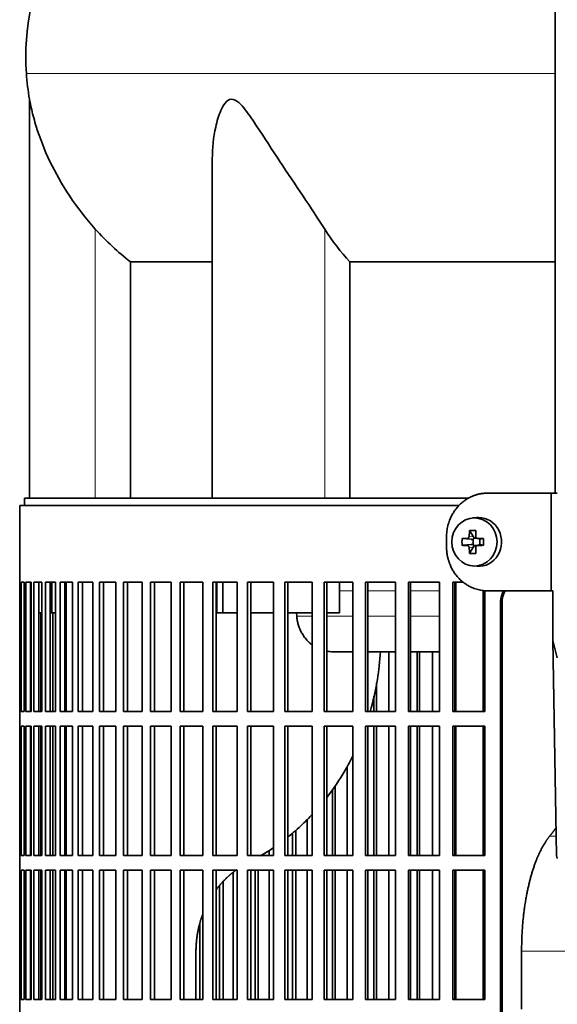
# Model space of a CAD drawing. Header units: millimetres. Extents: x 443 to 1328, y -1093 to 1340.
# Tile 14 of 28: x 450 to 560, y 208 to 409. Entities that reach past the tile are written whole.
import ezdxf

# ---------------------------------------------------------------- set-up
doc = ezdxf.new("R2010")
doc.units = ezdxf.units.MM
for name, color, linetype in [('LOW_334-1', 7, 'Continuous'), ('M5X8_UNI7687', 7, 'Continuous'), ('VSI344-454_FILTR', 7, 'Continuous'), ('VSI344-454_SUPPO', 7, 'Continuous'), ('VSI344-454_TERMI', 7, 'Continuous'), ('VSI344_DIFFUSORE', 7, 'Continuous')]:
    doc.layers.add(name, color=color, linetype=linetype)

# ---------------------------------------------------------------- blocks, each defined once
blk = doc.blocks.new('SE')
at = {"layer": 'LOW_334-1', "color": 7, "linetype": 'Continuous', "lineweight": 35}
blk.add_line((559.47, 554.47), (559.47, 312.47), dxfattribs=at)
at = {"layer": 'M5X8_UNI7687', "color": 7, "linetype": 'Continuous', "lineweight": 35}
for p, q in [((543.4, 307.46), (542.55, 307.39)), ((541.91, 304.81), (542.68, 303.5)), ((540.37, 303.16), (542.21, 303.01)), ((542.61, 301.91), (542.61, 303.04)), ((542.78, 303.22), (543.4, 303.22)), ((543.48, 303.21), (544.07, 303.01)), ((544.02, 303.03), (544.02, 301.92)), ((544.76, 303.16), (544.15, 303.01)), ((540.37, 301.78), (542.21, 301.94)), ((541.91, 300.14), (542.68, 301.44)), ((543.43, 301.72), (542.78, 301.72)), ((544.07, 301.93), (543.48, 301.74)), ((544.76, 301.78), (544.15, 301.94)), ((542.55, 297.55), (543.4, 297.49))]:
    blk.add_line(p, q, dxfattribs=at)
at = {"layer": 'M5X8_UNI7687', "color": 4, "linetype": 'Continuous', "lineweight": 9}
for p, q in [((542.21, 303.01), (541.36, 303.18)), ((541.83, 303.68), (542.68, 303.5)), ((543.63, 303.18), (544.15, 303.01)), ((541.36, 301.76), (542.21, 301.94)), ((542.68, 301.44), (541.83, 301.26)), ((544.15, 301.94), (543.63, 301.76))]:
    blk.add_line(p, q, dxfattribs=at)
at = {"layer": 'M5X8_UNI7687', "color": 7, "linetype": 'Continuous', "lineweight": 35}
for centre, radius, start, end in [((551.54, 302.47), 11.19, 176.4519, 183.5481), ((510.81, 302.47), 33.96, 358.8317, 1.1683)]:
    blk.add_arc(centre, radius, start, end, dxfattribs=at)
blk.add_ellipse((542.9, 302.47), major_axis=(0, 4.93), ratio=0.939693, dxfattribs=at)
for centre, major_axis, ratio, start_param, end_param in [((543.76, 302.47), (0, 5), 0.939693, 3.065157, 6.283185), ((543.76, 302.47), (0, 5), 0.939693, 0, 0.076435), ((546.02, 302.47), (0, 10), 0.422618, 1.335108, 1.449667), ((545.12, 299.41), (-8.99, 2.22), 0.549436, -1.223909, -1.074217), ((545.73, 302.47), (0, 10), 0.258819, 1.335108, 1.449667), ((545.88, 302.32), (-9.99, 0.3), 0.0819, -1.099374, -0.984815), ((542.2, 303.51), (0.805, -0.118), 0.613124, 4.809424, 5.327625), ((542.37, 303.47), (0.03, -0.501), 0.939258, 0.461161, 0.987959), ((542.2, 303.51), (0.521, -0.505), 0.511875, 0.559691, 1.077892), ((545.88, 302.32), (-9.99, 0.3), 0.0819, -1.456192, -1.341632), ((544.15, 303.51), (0.052, 0.506), 0.51441, 3.025925, 3.331693), ((545.88, 302.63), (-9.99, -0.3), 0.0819, 0.984815, 1.099374), ((546.02, 302.47), (0, -10), 0.422618, -1.449667, -1.335108), ((542.2, 301.43), (0.805, 0.118), 0.613124, 0.95556, 1.473761), ((542.37, 301.47), (0.03, 0.501), 0.939258, 5.295226, 5.822024), ((542.2, 301.43), (0.521, 0.505), 0.511875, 5.205293, 5.723494), ((545.73, 302.47), (0, -10), 0.258819, -1.449667, -1.335108), ((545.88, 302.63), (-9.99, -0.3), 0.0819, 1.341632, 1.456192), ((544.15, 301.43), (0.052, -0.506), 0.51441, 2.951492, 3.25726), ((545.12, 305.53), (-8.99, -2.22), 0.549436, 1.074217, 1.223909)]:
    blk.add_ellipse(centre, major_axis=major_axis, ratio=ratio, start_param=start_param, end_param=end_param, dxfattribs=at)
for points in [[(541.36, 303.18), (541.37, 303.18), (541.41, 303.18), (541.45, 303.19), (541.49, 303.2), (541.53, 303.22), (541.57, 303.24), (541.61, 303.26), (541.64, 303.29), (541.68, 303.33), (541.71, 303.37), (541.74, 303.41), (541.76, 303.45), (541.78, 303.49), (541.8, 303.53), (541.81, 303.58), (541.82, 303.63), (541.83, 303.66), (541.83, 303.68)], [(543.16, 303.68), (543.16, 303.66), (543.16, 303.63), (543.17, 303.58), (543.18, 303.53), (543.19, 303.49), (543.21, 303.45), (543.23, 303.41), (543.26, 303.37), (543.29, 303.33), (543.33, 303.29), (543.36, 303.26), (543.4, 303.24), (543.45, 303.22), (543.49, 303.2), (543.53, 303.19), (543.58, 303.18), (543.61, 303.18), (543.63, 303.18)], [(541.83, 301.26), (541.83, 301.28), (541.82, 301.31), (541.81, 301.36), (541.8, 301.41), (541.78, 301.45), (541.76, 301.49), (541.74, 301.54), (541.71, 301.58), (541.68, 301.61), (541.64, 301.65), (541.61, 301.68), (541.57, 301.7), (541.53, 301.72), (541.49, 301.74), (541.45, 301.75), (541.41, 301.76), (541.37, 301.76), (541.36, 301.76)], [(543.63, 301.76), (543.61, 301.76), (543.58, 301.76), (543.53, 301.75), (543.49, 301.74), (543.45, 301.72), (543.4, 301.7), (543.36, 301.68), (543.33, 301.65), (543.29, 301.61), (543.26, 301.58), (543.23, 301.54), (543.21, 301.49), (543.19, 301.45), (543.18, 301.41), (543.17, 301.36), (543.16, 301.31), (543.16, 301.28), (543.16, 301.26)]]:
    blk.add_open_spline(points, degree=3, dxfattribs=at)
at = {"layer": 'VSI344-454_FILTR', "color": 7, "linetype": 'Continuous', "lineweight": 35}
for p, q in [((539.76, 309.97), (449.68, 309.97)), ((449.68, 309.97), (449.68, 294.22)), ((449.68, 294.22), (449.81, 294.22)), ((449.69, 267.72), (449.69, 294.22)), ((449.81, 267.72), (449.81, 294.22)), ((449.96, 294.22), (450.58, 294.22)), ((449.96, 267.72), (449.96, 294.22)), ((450.58, 267.72), (450.58, 294.22)), ((450.94, 294.22), (452.04, 294.22)), ((450.94, 267.72), (450.94, 294.22)), ((451.93, 267.72), (451.93, 294.22)), ((452.04, 267.72), (452.04, 294.22)), ((452.61, 294.22), (454.19, 294.22)), ((452.61, 267.72), (452.61, 294.22)), ((453.58, 267.72), (453.58, 294.22)), ((454.19, 267.72), (454.19, 294.22)), ((454.96, 294.22), (457.02, 294.22)), ((454.96, 267.72), (454.96, 294.22)), ((455.92, 267.72), (455.92, 294.22)), ((457.02, 267.72), (457.02, 294.22)), ((457.99, 294.22), (460.51, 294.22)), ((457.99, 267.72), (457.99, 294.22)), ((458.93, 267.72), (458.93, 294.22)), ((460.51, 267.72), (460.51, 294.22)), ((461.68, 294.22), (464.65, 294.22)), ((461.68, 267.72), (461.68, 294.22)), ((462.59, 267.72), (462.59, 294.22)), ((464.65, 267.72), (464.65, 294.22)), ((466.01, 294.22), (469.42, 294.22)), ((466.01, 267.72), (466.01, 294.22)), ((466.88, 267.72), (466.88, 294.22)), ((469.42, 267.72), (469.42, 294.22)), ((470.95, 294.22), (474.78, 294.22)), ((470.95, 267.72), (470.95, 294.22)), ((471.79, 267.72), (471.79, 294.22)), ((474.78, 267.72), (474.78, 294.22)), ((476.49, 294.22), (480.73, 294.22)), ((476.49, 267.72), (476.49, 294.22)), ((477.29, 267.72), (477.29, 294.22)), ((480.73, 267.72), (480.73, 294.22)), ((482.61, 294.22), (487.22, 294.22)), ((482.61, 267.72), (482.61, 294.22)), ((483.36, 267.72), (483.36, 294.22)), ((487.22, 267.72), (487.22, 294.22)), ((489.26, 294.22), (494.23, 294.22)), ((489.26, 267.72), (489.26, 294.22)), ((489.96, 267.72), (489.96, 294.22)), ((494.23, 267.72), (494.23, 294.22)), ((496.41, 294.22), (501.72, 294.22)), ((496.41, 267.72), (496.41, 294.22)), ((497.07, 267.72), (497.07, 294.22)), ((501.72, 267.72), (501.72, 294.22)), ((504.04, 294.22), (509.66, 294.22)), ((504.04, 267.72), (504.04, 294.22)), ((504.64, 267.72), (504.64, 294.22)), ((509.66, 267.72), (509.66, 294.22)), ((512.1, 294.22), (518, 294.22)), ((512.1, 267.72), (512.1, 294.22)), ((512.64, 267.72), (512.64, 294.22)), ((518, 267.72), (518, 294.22)), ((520.56, 294.22), (526.71, 294.22)), ((520.56, 267.72), (520.56, 294.22)), ((521.04, 267.72), (521.04, 294.22)), ((526.71, 267.72), (526.71, 294.22)), ((529.37, 294.22), (535.74, 294.22)), ((529.37, 267.72), (529.37, 294.22)), ((529.79, 267.72), (529.79, 294.22)), ((535.74, 267.72), (535.74, 294.22)), ((538.49, 294.22), (540.61, 294.22)), ((538.49, 267.72), (538.49, 294.22)), ((538.85, 267.72), (538.85, 294.22)), ((545.06, 267.72), (545.06, 292.52)), ((548.24, 18.97), (548.24, 289.97)), ((548.56, 18.97), (548.56, 289.97)), ((454.01, 267.72), (454.01, 287.97)), ((456.49, 267.72), (456.49, 287.97)), ((525.37, 267.72), (525.37, 279.97)), ((531.19, 267.72), (531.19, 279.97)), ((531.64, 267.72), (531.64, 279.97)), ((534.28, 267.72), (534.28, 279.97)), ((522.83, 267.72), (522.83, 273.61)), ((522.31, 267.72), (522.31, 270.85)), ((449.68, 267.72), (449.81, 267.72)), ((449.68, 267.72), (449.68, 264.72)), ((449.96, 267.72), (450.58, 267.72)), ((450.94, 267.72), (452.04, 267.72)), ((452.61, 267.72), (454.19, 267.72)), ((454.96, 267.72), (457.02, 267.72)), ((457.99, 267.72), (460.51, 267.72)), ((461.68, 267.72), (464.65, 267.72)), ((466.01, 267.72), (469.42, 267.72)), ((470.95, 267.72), (474.78, 267.72)), ((476.49, 267.72), (480.73, 267.72)), ((482.61, 267.72), (487.22, 267.72)), ((489.26, 267.72), (494.23, 267.72)), ((496.41, 267.72), (501.72, 267.72)), ((504.04, 267.72), (509.66, 267.72)), ((512.1, 267.72), (518, 267.72)), ((520.56, 267.72), (526.71, 267.72)), ((529.37, 267.72), (535.74, 267.72)), ((538.49, 267.72), (545.06, 267.72)), ((449.68, 264.72), (449.81, 264.72)), ((449.69, 238.22), (449.69, 264.72)), ((449.81, 238.22), (449.81, 264.72)), ((449.96, 264.72), (450.58, 264.72)), ((449.96, 238.22), (449.96, 264.72)), ((450.58, 238.22), (450.58, 264.72)), ((450.94, 264.72), (452.04, 264.72)), ((450.94, 238.22), (450.94, 264.72)), ((451.93, 238.22), (451.93, 264.72)), ((452.04, 238.22), (452.04, 264.72)), ((452.61, 264.72), (454.19, 264.72)), ((452.61, 238.22), (452.61, 264.72)), ((453.58, 238.22), (453.58, 264.72)), ((454.01, 238.22), (454.01, 264.72)), ((454.19, 238.22), (454.19, 264.72)), ((454.96, 264.72), (457.02, 264.72)), ((454.96, 238.22), (454.96, 264.72)), ((455.92, 238.22), (455.92, 264.72)), ((456.49, 238.22), (456.49, 264.72)), ((457.02, 238.22), (457.02, 264.72)), ((457.99, 264.72), (460.51, 264.72)), ((457.99, 238.22), (457.99, 264.72)), ((458.93, 238.22), (458.93, 264.72)), ((460.51, 238.22), (460.51, 264.72)), ((461.68, 264.72), (464.65, 264.72)), ((461.68, 238.22), (461.68, 264.72)), ((462.59, 238.22), (462.59, 264.72)), ((464.65, 238.22), (464.65, 264.72)), ((466.01, 264.72), (469.42, 264.72)), ((466.01, 238.22), (466.01, 264.72)), ((466.88, 238.22), (466.88, 264.72)), ((469.42, 238.22), (469.42, 264.72)), ((470.95, 264.72), (474.78, 264.72)), ((470.95, 238.22), (470.95, 264.72)), ((471.79, 238.22), (471.79, 264.72)), ((474.78, 238.22), (474.78, 264.72)), ((476.49, 264.72), (480.73, 264.72)), ((476.49, 238.22), (476.49, 264.72)), ((477.29, 238.22), (477.29, 264.72)), ((480.73, 238.22), (480.73, 264.72)), ((482.61, 264.72), (487.22, 264.72)), ((482.61, 238.22), (482.61, 264.72)), ((483.36, 238.22), (483.36, 264.72)), ((487.22, 238.22), (487.22, 264.72)), ((489.26, 264.72), (494.23, 264.72)), ((489.26, 238.22), (489.26, 264.72)), ((489.96, 238.22), (489.96, 264.72)), ((494.23, 238.22), (494.23, 264.72)), ((496.41, 264.72), (501.72, 264.72)), ((496.41, 238.22), (496.41, 264.72)), ((497.07, 238.22), (497.07, 264.72)), ((501.72, 238.22), (501.72, 264.72)), ((504.04, 264.72), (509.66, 264.72)), ((504.04, 238.22), (504.04, 264.72)), ((504.64, 238.22), (504.64, 264.72)), ((509.66, 238.22), (509.66, 264.72)), ((512.1, 264.72), (518, 264.72)), ((512.1, 238.22), (512.1, 264.72)), ((512.64, 238.22), (512.64, 264.72)), ((518, 238.22), (518, 264.72)), ((520.56, 264.72), (526.71, 264.72)), ((520.56, 238.22), (520.56, 264.72)), ((521.04, 238.22), (521.04, 264.72)), ((522.31, 238.22), (522.31, 264.72)), ((522.83, 238.22), (522.83, 264.72)), ((525.37, 238.22), (525.37, 264.72)), ((526.71, 238.22), (526.71, 264.72)), ((529.37, 264.72), (535.74, 264.72)), ((529.37, 238.22), (529.37, 264.72)), ((529.79, 238.22), (529.79, 264.72)), ((531.19, 238.22), (531.19, 264.72)), ((531.64, 238.22), (531.64, 264.72)), ((534.28, 238.22), (534.28, 264.72)), ((535.74, 238.22), (535.74, 264.72)), ((538.49, 264.72), (545.06, 264.72)), ((538.49, 238.22), (538.49, 264.72)), ((538.85, 238.22), (538.85, 264.72)), ((545.06, 238.22), (545.06, 264.72)), ((516.8, 238.22), (516.8, 256.47)), ((514.35, 238.22), (514.35, 252.6)), ((513.78, 238.22), (513.78, 251.73)), ((508.59, 238.22), (508.59, 245.65)), ((505.63, 238.22), (505.63, 242.85)), ((506.26, 238.22), (506.26, 243.4)), ((449.68, 238.22), (449.81, 238.22)), ((449.68, 238.22), (449.68, 235.22)), ((449.96, 238.22), (450.58, 238.22)), ((450.94, 238.22), (452.04, 238.22)), ((452.61, 238.22), (454.19, 238.22)), ((454.96, 238.22), (457.02, 238.22)), ((457.99, 238.22), (460.51, 238.22)), ((461.68, 238.22), (464.65, 238.22)), ((466.01, 238.22), (469.42, 238.22)), ((470.95, 238.22), (474.78, 238.22)), ((476.49, 238.22), (480.73, 238.22)), ((482.61, 238.22), (487.22, 238.22)), ((489.26, 238.22), (494.23, 238.22)), ((496.41, 238.22), (501.72, 238.22)), ((500.8, 238.22), (500.8, 239.28)), ((504.04, 238.22), (509.66, 238.22)), ((512.1, 238.22), (518, 238.22)), ((520.56, 238.22), (526.71, 238.22)), ((529.37, 238.22), (535.74, 238.22)), ((538.49, 238.22), (545.06, 238.22)), ((449.68, 235.22), (449.81, 235.22)), ((449.69, 208.72), (449.69, 235.22)), ((449.81, 208.72), (449.81, 235.22)), ((449.96, 235.22), (450.58, 235.22)), ((449.96, 208.72), (449.96, 235.22)), ((450.58, 208.72), (450.58, 235.22)), ((450.94, 235.22), (452.04, 235.22)), ((450.94, 208.72), (450.94, 235.22)), ((451.93, 208.72), (451.93, 235.22)), ((452.04, 208.72), (452.04, 235.22)), ((452.61, 235.22), (454.19, 235.22)), ((452.61, 208.72), (452.61, 235.22)), ((453.58, 208.72), (453.58, 235.22)), ((454.01, 208.72), (454.01, 235.22)), ((454.19, 208.72), (454.19, 235.22)), ((454.96, 235.22), (457.02, 235.22)), ((454.96, 208.72), (454.96, 235.22)), ((455.92, 208.72), (455.92, 235.22)), ((456.49, 208.72), (456.49, 235.22)), ((457.02, 208.72), (457.02, 235.22)), ((457.99, 235.22), (460.51, 235.22)), ((457.99, 208.72), (457.99, 235.22)), ((458.93, 208.72), (458.93, 235.22)), ((460.51, 208.72), (460.51, 235.22)), ((461.68, 235.22), (464.65, 235.22)), ((461.68, 208.72), (461.68, 235.22)), ((462.59, 208.72), (462.59, 235.22)), ((464.65, 208.72), (464.65, 235.22)), ((466.01, 235.22), (469.42, 235.22)), ((466.01, 208.72), (466.01, 235.22)), ((466.88, 208.72), (466.88, 235.22)), ((469.42, 208.72), (469.42, 235.22)), ((470.95, 235.22), (474.78, 235.22)), ((470.95, 208.72), (470.95, 235.22)), ((471.79, 208.72), (471.79, 235.22)), ((474.78, 208.72), (474.78, 235.22)), ((476.49, 235.22), (480.73, 235.22)), ((476.49, 208.72), (476.49, 235.22)), ((477.29, 208.72), (477.29, 235.22)), ((480.73, 208.72), (480.73, 235.22)), ((482.61, 235.22), (487.22, 235.22)), ((482.61, 208.72), (482.61, 235.22)), ((483.36, 208.72), (483.36, 235.22)), ((487.22, 208.72), (487.22, 235.22)), ((489.26, 235.22), (494.23, 235.22)), ((489.26, 208.72), (489.26, 235.22)), ((489.96, 208.72), (489.96, 235.22)), ((493.45, 208.72), (493.45, 234.76)), ((494.23, 208.72), (494.23, 235.22)), ((496.41, 235.22), (501.72, 235.22)), ((496.41, 208.72), (496.41, 235.22)), ((497.07, 208.72), (497.07, 235.22)), ((497.92, 208.72), (497.92, 235.22)), ((498.6, 208.72), (498.6, 235.22)), ((500.8, 208.72), (500.8, 235.22)), ((501.72, 208.72), (501.72, 235.22)), ((504.04, 235.22), (509.66, 235.22)), ((504.04, 208.72), (504.04, 235.22)), ((504.64, 208.72), (504.64, 235.22)), ((505.63, 208.72), (505.63, 235.22)), ((506.26, 208.72), (506.26, 235.22)), ((508.59, 208.72), (508.59, 235.22)), ((509.66, 208.72), (509.66, 235.22)), ((512.1, 235.22), (518, 235.22)), ((512.1, 208.72), (512.1, 235.22)), ((512.64, 208.72), (512.64, 235.22)), ((513.78, 208.72), (513.78, 235.22)), ((514.35, 208.72), (514.35, 235.22)), ((516.8, 208.72), (516.8, 235.22)), ((518, 208.72), (518, 235.22)), ((520.56, 235.22), (526.71, 235.22)), ((520.56, 208.72), (520.56, 235.22)), ((521.04, 208.72), (521.04, 235.22)), ((522.31, 208.72), (522.31, 235.22)), ((522.83, 208.72), (522.83, 235.22)), ((525.37, 208.72), (525.37, 235.22)), ((526.71, 208.72), (526.71, 235.22)), ((529.37, 235.22), (535.74, 235.22)), ((529.37, 208.72), (529.37, 235.22)), ((529.79, 208.72), (529.79, 235.22)), ((531.19, 208.72), (531.19, 235.22)), ((531.64, 208.72), (531.64, 235.22)), ((534.28, 208.72), (534.28, 235.22)), ((535.74, 208.72), (535.74, 235.22)), ((538.49, 235.22), (545.06, 235.22)), ((538.49, 208.72), (538.49, 235.22)), ((538.85, 208.72), (538.85, 235.22)), ((545.06, 208.72), (545.06, 235.22)), ((490.66, 208.72), (490.66, 232.07)), ((491.39, 208.72), (491.39, 232.86)), ((486.6, 208.72), (486.6, 224.31)), ((449.68, 208.72), (449.81, 208.72)), ((449.68, 208.72), (449.68, 205.72)), ((449.96, 208.72), (450.58, 208.72)), ((450.94, 208.72), (452.04, 208.72)), ((452.61, 208.72), (454.19, 208.72)), ((454.96, 208.72), (457.02, 208.72)), ((457.99, 208.72), (460.51, 208.72)), ((461.68, 208.72), (464.65, 208.72)), ((466.01, 208.72), (469.42, 208.72)), ((470.95, 208.72), (474.78, 208.72)), ((476.49, 208.72), (480.73, 208.72)), ((482.61, 208.72), (487.22, 208.72)), ((489.26, 208.72), (494.23, 208.72)), ((496.41, 208.72), (501.72, 208.72)), ((504.04, 208.72), (509.66, 208.72)), ((512.1, 208.72), (518, 208.72)), ((520.56, 208.72), (526.71, 208.72)), ((529.37, 208.72), (535.74, 208.72)), ((538.49, 208.72), (545.06, 208.72))]:
    blk.add_line(p, q, dxfattribs=at)
at = {"layer": 'VSI344-454_FILTR', "color": 4, "linetype": 'Continuous', "lineweight": 9}
blk.add_line((548.24, 289.97), (548.56, 289.97), dxfattribs=at)
at = {"layer": 'VSI344-454_FILTR', "color": 7, "linetype": 'Continuous', "lineweight": 35}
for points, knots in [([(548.24, 289.97), (548.24, 290.04), (548.25, 290.19), (548.26, 290.41), (548.28, 290.62), (548.31, 290.84), (548.35, 291.05), (548.4, 291.26), (548.46, 291.47), (548.53, 291.68), (548.66, 292.03), (548.79, 292.31), (548.9, 292.52)], [0, 0, 0, 0, 0.027983, 0.0557899, 0.0834734, 0.1110867, 0.1386835, 0.1663177, 0.1940428, 0.2219119, 0.2499772, 0.3401037, 0.3401037, 0.3401037, 0.3401037]), ([(549.22, 292.52), (549.1, 292.31), (548.95, 291.98), (548.78, 291.52), (548.68, 291.14), (548.61, 290.75), (548.56, 290.36), (548.56, 290.1), (548.56, 289.97)], [0.6599456, 0.6599456, 0.6599456, 0.6599456, 0.7500173, 0.8003848, 0.8502554, 0.8999393, 0.9497504, 1, 1, 1, 1])]:
    blk.add_open_spline(points, degree=3, knots=knots, dxfattribs=at)
at = {"layer": 'VSI344-454_SUPPO', "color": 7, "linetype": 'Continuous', "lineweight": 35}
for p, q in [((541.74, 311.47), (450.68, 311.47)), ((450.68, 311.47), (450.68, 309.97)), ((456.27, 287.97), (456.27, 294.22)), ((459.18, 267.72), (459.18, 294.22)), ((490.11, 287.97), (490.11, 294.22)), ((491.32, 287.97), (491.32, 294.22)), ((515.23, 287.97), (515.23, 294.22)), ((539.11, 267.72), (539.11, 294.22)), ((544.71, 267.72), (544.71, 292.56)), ((451.93, 287.97), (452.04, 287.97)), ((453.58, 287.97), (454.19, 287.97)), ((455.92, 287.97), (456.27, 287.97)), ((456.27, 287.97), (457.02, 287.97)), ((458.93, 287.97), (459.18, 287.97)), ((490.11, 287.97), (491.32, 287.97)), ((491.32, 287.97), (494.23, 287.97)), ((497.07, 287.97), (501.72, 287.97)), ((504.64, 287.97), (509.66, 287.97)), ((506.46, 287.27), (506.4, 287.97)), ((512.64, 287.97), (515.23, 287.97)), ((513.82, 279.97), (518, 279.97)), ((521.04, 279.97), (526.71, 279.97)), ((529.79, 279.97), (535.74, 279.97)), ((538.85, 279.97), (539.11, 279.97)), ((459.18, 238.22), (459.18, 264.72)), ((539.11, 238.22), (539.11, 264.72)), ((544.71, 238.22), (544.71, 264.72)), ((459.18, 208.72), (459.18, 235.22)), ((539.11, 208.72), (539.11, 235.22)), ((544.71, 208.72), (544.71, 235.22)), ((485.82, 208.72), (485.82, 218.62)), ((552.57, 206.77), (552.57, 218.62))]:
    blk.add_line(p, q, dxfattribs=at)
at = {"layer": 'VSI344-454_SUPPO', "color": 4, "linetype": 'Continuous', "lineweight": 9}
for p, q in [((518, 292.49), (515.23, 292.49)), ((526.71, 292.49), (521.04, 292.49)), ((535.74, 292.49), (529.79, 292.49)), ((539.11, 292.49), (538.85, 292.49)), ((506.46, 287.27), (509.66, 287.27)), ((512.64, 287.27), (518, 287.27)), ((521.04, 287.27), (526.71, 287.27)), ((529.79, 287.27), (535.74, 287.27)), ((538.85, 287.27), (539.11, 287.27)), ((558.32, 242.19), (559.66, 242.19)), ((552.57, 218.62), (633.8, 218.62))]:
    blk.add_line(p, q, dxfattribs=at)
at = {"layer": 'VSI344-454_SUPPO', "color": 7, "linetype": 'Continuous', "lineweight": 35}
for points, degree, knots in [([(506.46, 287.27), (506.49, 286.99), (506.56, 286.4), (506.77, 285.54), (507.06, 284.69), (507.46, 283.87), (507.95, 283.09), (508.53, 282.36), (509.11, 281.79), (509.5, 281.48), (509.65, 281.37)], 3, [0, 0, 0, 0, 0.0417365, 0.0843208, 0.127753, 0.1720331, 0.2171609, 0.2631364, 0.3099596, 0.3384804, 0.3384804, 0.3384804, 0.3384804]), ([(523.62, 279.97), (523.41, 276.15), (522.81, 272.4), (521.73, 268.38), (521.64, 268.04), (521.54, 267.7)], 3, [0.0517388, 0.0517388, 0.0517388, 0.0517388, 0.25, 0.25, 0.2684606, 0.2684606, 0.2684606, 0.2684606]), ([(518.07, 258.79), (517.53, 257.7), (516.95, 256.64), (515.24, 253.73), (514.01, 251.91), (512.68, 250.2)], 3, [0.4358245, 0.4358245, 0.4358245, 0.4358245, 0.5, 0.5, 0.6155764, 0.6155764, 0.6155764, 0.6155764]), ([(509.67, 246.66), (509.02, 245.97), (508.36, 245.3), (506.71, 243.74), (505.71, 242.86), (504.68, 242.03)], 3, [0.6987897, 0.6987897, 0.6987897, 0.6987897, 0.75, 0.75, 0.8223069, 0.8223069, 0.8223069, 0.8223069]), ([(552.57, 218.62), (552.57, 222.32), (552.96, 225.88), (553.36, 229.46), (554.13, 232.59), (554.89, 235.72), (555.96, 238.17), (557.04, 240.62), (558.32, 242.19)], 2, [0, 0, 0, 0.25, 0.25, 0.5, 0.5, 0.75, 0.75, 1, 1, 1]), ([(489.94, 231.21), (490.93, 232.52), (492.13, 233.67), (493.12, 234.6), (494.21, 235.37)], 2, [0.6005011, 0.6005011, 0.6005011, 0.75, 0.75, 0.875, 0.875, 0.875]), ([(485.82, 218.62), (485.82, 221.48), (486.56, 224.2), (486.83, 225.21), (487.19, 226.16)], 2, [0, 0, 0, 0.25, 0.25, 0.3403799, 0.3403799, 0.3403799])]:
    blk.add_open_spline(points, degree=degree, knots=knots, dxfattribs=at)
for points, degree in [([(512.63, 280.08), (513.06, 280), (513.5, 279.97), (513.94, 279.98)], 3), ([(558.32, 242.19), (559, 243.01), (559.65, 243.98)], 2), ([(501.73, 239.84), (500.85, 239.24), (499.95, 238.67), (499.04, 238.14)], 3)]:
    blk.add_open_spline(points, degree=degree, dxfattribs=at)
at = {"layer": 'VSI344-454_TERMI', "color": 7, "linetype": 'Continuous', "lineweight": 35}
for p, q in [((545.59, 312.47), (558.6, 312.47)), ((558.6, 312.47), (559.89, 312.47)), ((558.6, 292.47), (558.6, 312.47)), ((537.18, 303.47), (537.18, 301.47)), ((545.59, 292.47), (558.6, 292.47)), ((558.6, 292.47), (558.96, 292.47)), ((558.96, 282.3), (558.96, 292.47)), ((558.96, 282.3), (559.89, 278.72)), ((559.73, 238.26), (558.96, 282.3)), ((559.89, 237.64), (559.73, 238.26))]:
    blk.add_line(p, q, dxfattribs=at)
for points, knots in [([(545.59, 312.47), (545.49, 312.47), (545.31, 312.47), (545.03, 312.45), (544.75, 312.43), (544.48, 312.4), (544.2, 312.35), (543.93, 312.3), (543.66, 312.24), (543.39, 312.17), (543.13, 312.09), (542.86, 312), (542.6, 311.9), (542.17, 311.72), (541.59, 311.42), (540.89, 310.97), (540.22, 310.44), (539.61, 309.85), (539.06, 309.19), (538.57, 308.48), (538.15, 307.72), (537.84, 307.01), (537.62, 306.37), (537.46, 305.8), (537.33, 305.23), (537.25, 304.65), (537.19, 304.06), (537.18, 303.67), (537.18, 303.47)], [0, 0, 0, 0, 0.021016, 0.041931, 0.062766, 0.083544, 0.104287, 0.125018, 0.14576, 0.166534, 0.187364, 0.208272, 0.22928, 0.250409, 0.312471, 0.374687, 0.437512, 0.500059, 0.562597, 0.625436, 0.687652, 0.74973, 0.791863, 0.833589, 0.875085, 0.916531, 0.95811, 1, 1, 1, 1]), ([(537.18, 301.47), (537.18, 301.37), (537.18, 301.17), (537.2, 300.88), (537.22, 300.59), (537.25, 300.29), (537.29, 300), (537.34, 299.72), (537.4, 299.43), (537.46, 299.14), (537.54, 298.86), (537.62, 298.58), (537.71, 298.3), (537.88, 297.84), (538.15, 297.22), (538.57, 296.46), (539.06, 295.75), (539.61, 295.1), (540.22, 294.5), (540.89, 293.97), (541.59, 293.52), (542.26, 293.18), (542.86, 292.94), (543.39, 292.77), (543.93, 292.64), (544.48, 292.54), (545.03, 292.48), (545.4, 292.47), (545.59, 292.47)], [0, 0, 0, 0, 0.020995, 0.041891, 0.062709, 0.083472, 0.104202, 0.124923, 0.145657, 0.166425, 0.187252, 0.208159, 0.229169, 0.250303, 0.312364, 0.374597, 0.437423, 0.499974, 0.562512, 0.625346, 0.687554, 0.749624, 0.791753, 0.833484, 0.874994, 0.916463, 0.958072, 1, 1, 1, 1])]:
    blk.add_open_spline(points, degree=3, knots=knots, dxfattribs=at)
at = {"layer": 'VSI344_DIFFUSORE', "color": 4, "linetype": 'Continuous', "lineweight": 9}
for p, q in [((451.05, 398.48), (559.47, 398.48)), ((465.18, 311.47), (465.18, 366.57)), ((512.22, 311.47), (512.22, 366.57))]:
    blk.add_line(p, q, dxfattribs=at)
at = {"layer": 'VSI344_DIFFUSORE', "color": 7, "linetype": 'Continuous', "lineweight": 35}
for p, q in [((451.68, 393.15), (451.68, 311.47)), ((489.17, 380.97), (489.17, 311.47)), ((472.43, 359.85), (489.17, 359.85)), ((472.43, 311.47), (472.43, 359.85)), ((517.35, 359.85), (559.47, 359.85)), ((517.35, 311.47), (517.35, 359.85))]:
    blk.add_line(p, q, dxfattribs=at)
for centre, radius, start, end in [((500.86, 401.91), 49.92, 152.418, 183.9452), ((504.43, 402.16), 53.5, 183.9452, 189.69)]:
    blk.add_arc(centre, radius, start, end, dxfattribs=at)
for points, knots in [([(465.18, 366.57), (463.24, 368.74), (461.5, 370.98), (458.39, 375.64), (457.03, 378.04), (454.75, 382.8), (453.81, 385.22), (452.71, 388.77), (452.39, 389.95), (452.02, 391.55), (451.9, 392.06), (451.74, 392.88), (451.68, 393.18), (451.68, 393.18)], [0, 0, 0, 0, 0.125, 0.125, 0.25, 0.25, 0.375, 0.375, 0.4375, 0.4375, 0.46875, 0.46875, 0.4987021, 0.4987021, 0.4987021, 0.4987021]), ([(512.22, 366.57), (510.85, 368.74), (509.33, 370.98), (506.2, 375.64), (504.59, 378.04), (501.45, 382.8), (499.9, 385.22), (497.54, 388.77), (496.76, 389.95), (495.5, 391.55), (495.06, 392.06), (494.11, 392.9), (493.57, 393.21), (492.55, 393.16), (492.12, 392.81), (491.43, 391.94), (491.16, 391.43), (490.45, 389.81), (490.12, 388.65), (489.39, 385.35), (489.17, 383.14), (489.17, 380.96)], [0, 0, 0, 0, 0.125, 0.125, 0.25, 0.25, 0.375, 0.375, 0.4375, 0.4375, 0.46875, 0.46875, 0.5, 0.5, 0.53125, 0.53125, 0.5625, 0.5625, 0.625, 0.625, 0.7389823, 0.7389823, 0.7389823, 0.7389823])]:
    blk.add_open_spline(points, degree=3, knots=knots, dxfattribs=at)
for points in [[(472.43, 359.85), (469.81, 361.86), (467.39, 364.11), (465.18, 366.57)], [(517.35, 359.85), (515.49, 361.86), (513.78, 364.11), (512.22, 366.57)]]:
    blk.add_open_spline(points, degree=3, dxfattribs=at)

msp = doc.modelspace()

# ---------------------------------------------------------------- block references
msp.add_blockref('SE', (0, 0))

doc.saveas('drawing.dxf')
